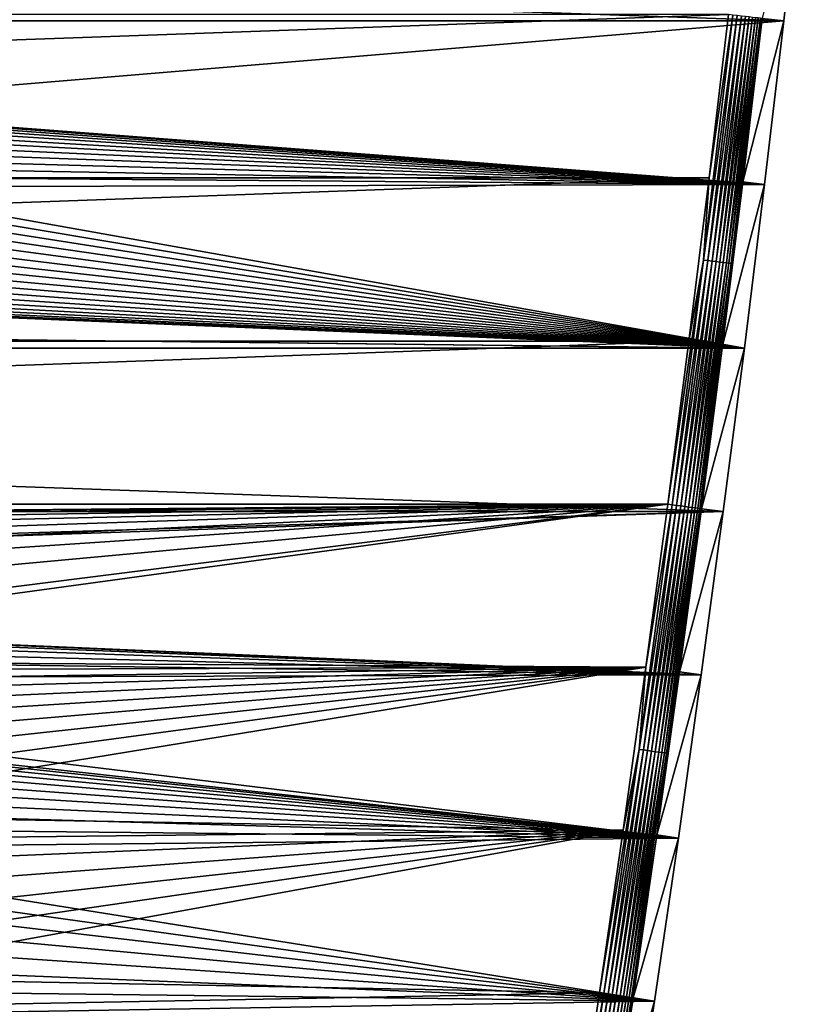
# Model space of a CAD drawing. Extents: x -320 to 320, y -695 to 695.
# Tile 44 of 169: x 200 to 298, y -556 to -433. Entities that reach past the tile are written whole.
import ezdxf

# ---------------------------------------------------------------- set-up
doc = ezdxf.new("R2010")
doc.units = 0
doc.header["$LTSCALE"] = 50.062222
for name, color, linetype in [('1', 7, 'CONTINUOUS'), ('15', 7, 'CONTINUOUS'), ('2', 7, 'CONTINUOUS'), ('57', 7, 'CONTINUOUS')]:
    doc.layers.add(name, color=color, linetype=linetype)

msp = doc.modelspace()

# ---------------------------------------------------------------- linework, layer by layer
at = {"layer": '1', "color": 7, "linetype": 'CONTINUOUS'}
for points in [[(-295.58, -432.7), (-297.89, -412.18), (295.58, -432.7), (-295.58, -432.7)], [(295.58, -432.7), (-297.89, -412.18), (297.89, -412.18), (295.58, -432.7)], [(-295.58, -432.7), (295.58, -432.7), (165.63, -443.52), (-295.58, -432.7)], [(295.58, -432.7), (293.16, -453.21), (165.63, -443.52), (295.58, -432.7)], [(165.63, -443.52), (293.16, -453.21), (166.89, -443.64), (165.63, -443.52)], [(166.89, -443.64), (293.16, -453.21), (168.13, -443.9), (166.89, -443.64)], [(168.13, -443.9), (293.16, -453.21), (169.34, -444.28), (168.13, -443.9)], [(169.34, -444.28), (293.16, -453.21), (170.5, -444.78), (169.34, -444.28)], [(170.5, -444.78), (293.16, -453.21), (171.61, -445.39), (170.5, -444.78)], [(171.61, -445.39), (293.16, -453.21), (172.65, -446.12), (171.61, -445.39)], [(172.65, -446.12), (293.16, -453.21), (173.61, -446.94), (172.65, -446.12)], [(173.61, -446.94), (293.16, -453.21), (174.48, -447.86), (173.61, -446.94)], [(174.48, -447.86), (293.16, -453.21), (175.26, -448.86), (174.48, -447.86)], [(175.26, -448.86), (293.16, -453.21), (175.93, -449.93), (175.26, -448.86)], [(175.93, -449.93), (293.16, -453.21), (176.49, -451.07), (175.93, -449.93)], [(176.49, -451.07), (293.16, -453.21), (176.93, -452.26), (176.49, -451.07)], [(176.93, -452.26), (293.16, -453.21), (177.24, -453.48), (176.93, -452.26)], [(293.16, -453.21), (290.63, -473.7), (177.24, -453.48), (293.16, -453.21)], [(177.24, -453.48), (290.63, -473.7), (177.44, -454.74), (177.24, -453.48)], [(177.44, -454.74), (290.63, -473.7), (177.5, -456), (177.44, -454.74)], [(177.5, -456), (290.63, -473.7), (177.44, -457.26), (177.5, -456)], [(177.44, -457.26), (290.63, -473.7), (177.24, -458.52), (177.44, -457.26)], [(177.24, -458.52), (290.63, -473.7), (176.93, -459.74), (177.24, -458.52)], [(176.93, -459.74), (290.63, -473.7), (176.49, -460.93), (176.93, -459.74)], [(176.49, -460.93), (290.63, -473.7), (175.93, -462.07), (176.49, -460.93)], [(175.93, -462.07), (290.63, -473.7), (175.26, -463.14), (175.93, -462.07)], [(175.26, -463.14), (290.63, -473.7), (174.48, -464.14), (175.26, -463.14)], [(173.61, -465.06), (290.63, -473.7), (172.65, -465.88), (173.61, -465.06)], [(174.48, -464.14), (290.63, -473.7), (173.61, -465.06), (174.48, -464.14)], [(172.65, -465.88), (290.63, -473.7), (171.61, -466.61), (172.65, -465.88)], [(170.5, -467.22), (290.63, -473.7), (169.34, -467.72), (170.5, -467.22)], [(171.61, -466.61), (290.63, -473.7), (170.5, -467.22), (171.61, -466.61)], [(290.63, -473.7), (-290.63, -473.7), (-165.63, -468.48), (290.63, -473.7)], [(-164.37, -468.48), (290.63, -473.7), (-165.63, -468.48), (-164.37, -468.48)], [(164.37, -468.48), (290.63, -473.7), (-164.37, -468.48), (164.37, -468.48)], [(165.63, -468.48), (290.63, -473.7), (164.37, -468.48), (165.63, -468.48)], [(166.89, -468.36), (290.63, -473.7), (165.63, -468.48), (166.89, -468.36)], [(168.13, -468.1), (290.63, -473.7), (166.89, -468.36), (168.13, -468.1)], [(169.34, -467.72), (290.63, -473.7), (168.13, -468.1), (169.34, -467.72)], [(-287.99, -494.18), (-290.63, -473.7), (287.99, -494.18), (-287.99, -494.18)], [(287.99, -494.18), (-290.63, -473.7), (290.63, -473.7), (287.99, -494.18)], [(-287.99, -494.18), (287.99, -494.18), (7.87, -502.78), (-287.99, -494.18)], [(23.61, -503.22), (7.87, -502.78), (287.99, -494.18), (23.61, -503.22)], [(285.23, -514.65), (23.61, -503.22), (287.99, -494.18), (285.23, -514.65)], [(39.34, -504.11), (23.61, -503.22), (285.23, -514.65), (39.34, -504.11)], [(55.03, -505.43), (39.34, -504.11), (285.23, -514.65), (55.03, -505.43)], [(70.68, -507.19), (55.03, -505.43), (285.23, -514.65), (70.68, -507.19)], [(86.27, -509.4), (70.68, -507.19), (285.23, -514.65), (86.27, -509.4)], [(101.79, -512.04), (86.27, -509.4), (285.23, -514.65), (101.79, -512.04)], [(117.24, -515.11), (101.79, -512.04), (285.23, -514.65), (117.24, -515.11)], [(282.37, -535.1), (117.24, -515.11), (285.23, -514.65), (282.37, -535.1)], [(132.59, -518.62), (117.24, -515.11), (282.37, -535.1), (132.59, -518.62)], [(135.74, -519.5), (132.59, -518.62), (282.37, -535.1), (135.74, -519.5)], [(138.83, -520.6), (135.74, -519.5), (282.37, -535.1), (138.83, -520.6)], [(141.82, -521.91), (138.83, -520.6), (282.37, -535.1), (141.82, -521.91)], [(144.72, -523.43), (141.82, -521.91), (282.37, -535.1), (144.72, -523.43)], [(147.51, -525.15), (144.72, -523.43), (282.37, -535.1), (147.51, -525.15)], [(150.17, -527.06), (147.51, -525.15), (282.37, -535.1), (150.17, -527.06)], [(152.69, -529.14), (150.17, -527.06), (282.37, -535.1), (152.69, -529.14)], [(155.07, -531.4), (152.69, -529.14), (282.37, -535.1), (155.07, -531.4)], [(157.27, -533.82), (155.07, -531.4), (282.37, -535.1), (157.27, -533.82)], [(159.31, -536.38), (157.27, -533.82), (282.37, -535.1), (159.31, -536.38)], [(279.39, -555.53), (159.31, -536.38), (282.37, -535.1), (279.39, -555.53)], [(161.16, -539.08), (159.31, -536.38), (279.39, -555.53), (161.16, -539.08)], [(162.82, -541.91), (161.16, -539.08), (279.39, -555.53), (162.82, -541.91)], [(164.27, -544.84), (162.82, -541.91), (279.39, -555.53), (164.27, -544.84)], [(165.52, -547.86), (164.27, -544.84), (279.39, -555.53), (165.52, -547.86)], [(166.56, -550.97), (165.52, -547.86), (279.39, -555.53), (166.56, -550.97)], [(167.38, -554.14), (166.56, -550.97), (279.39, -555.53), (167.38, -554.14)], [(167.97, -557.36), (167.38, -554.14), (279.39, -555.53), (167.97, -557.36)], [(276.3, -575.95), (167.97, -557.36), (279.39, -555.53), (276.3, -575.95)]]:
    msp.add_3dface(points, dxfattribs=at)
at = {"layer": '15', "color": 7, "linetype": 'CONTINUOUS'}
for points in [[(295.58, -432.7), (297.89, -412.18), (292.86, -432.39, 7.97), (295.58, -432.7)], [(290.44, -452.88, 7.97), (295.58, -432.7), (292.86, -432.39, 7.97), (290.44, -452.88, 7.97)], [(293.16, -453.21), (295.58, -432.7), (290.44, -452.88, 7.97), (293.16, -453.21)], [(287.91, -473.36, 7.97), (293.16, -453.21), (290.44, -452.88, 7.97), (287.91, -473.36, 7.97)], [(290.63, -473.7), (293.16, -453.21), (287.91, -473.36, 7.97), (290.63, -473.7)], [(285.27, -493.82, 7.97), (290.63, -473.7), (287.91, -473.36, 7.97), (285.27, -493.82, 7.97)], [(287.99, -494.18), (290.63, -473.7), (285.27, -493.82, 7.97), (287.99, -494.18)], [(282.52, -514.27, 7.97), (287.99, -494.18), (285.27, -493.82, 7.97), (282.52, -514.27, 7.97)], [(285.23, -514.65), (287.99, -494.18), (282.52, -514.27, 7.97), (285.23, -514.65)], [(279.65, -534.71, 7.97), (285.23, -514.65), (282.52, -514.27, 7.97), (279.65, -534.71, 7.97)], [(282.37, -535.1), (285.23, -514.65), (279.65, -534.71, 7.97), (282.37, -535.1)], [(276.68, -555.13, 7.97), (282.37, -535.1), (279.65, -534.71, 7.97), (276.68, -555.13, 7.97)], [(279.39, -555.53), (282.37, -535.1), (276.68, -555.13, 7.97), (279.39, -555.53)], [(273.59, -575.53, 7.97), (279.39, -555.53), (276.68, -555.13, 7.97), (273.59, -575.53, 7.97)], [(276.3, -575.95), (279.39, -555.53), (273.59, -575.53, 7.97), (276.3, -575.95)]]:
    msp.add_3dface(points, dxfattribs=at)
at = {"layer": '2', "color": 7, "linetype": 'CONTINUOUS'}
for points in [[(-286.21, -452.37, 11), (288.63, -431.9, 11), (-288.63, -431.9, 11), (-286.21, -452.37, 11)], [(286.21, -452.37, 11), (288.63, -431.9, 11), (-286.21, -452.37, 11), (286.21, -452.37, 11)], [(-283.69, -472.83, 11), (286.21, -452.37, 11), (-286.21, -452.37, 11), (-283.69, -472.83, 11)], [(283.69, -472.83, 11), (286.21, -452.37, 11), (-283.69, -472.83, 11), (283.69, -472.83, 11)], [(-281.05, -493.27, 11), (283.69, -472.83, 11), (-283.69, -472.83, 11), (-281.05, -493.27, 11)], [(281.05, -493.27, 11), (283.69, -472.83, 11), (-281.05, -493.27, 11), (281.05, -493.27, 11)], [(-7.97, -495.78, 11), (281.05, -493.27, 11), (-281.05, -493.27, 11), (-7.97, -495.78, 11)], [(7.97, -495.78, 11), (281.05, -493.27, 11), (-7.97, -495.78, 11), (7.97, -495.78, 11)], [(23.91, -496.23, 11), (281.05, -493.27, 11), (7.97, -495.78, 11), (23.91, -496.23, 11)], [(39.83, -497.13, 11), (281.05, -493.27, 11), (23.91, -496.23, 11), (39.83, -497.13, 11)], [(55.72, -498.47, 11), (281.05, -493.27, 11), (39.83, -497.13, 11), (55.72, -498.47, 11)], [(71.56, -500.25, 11), (281.05, -493.27, 11), (55.72, -498.47, 11), (71.56, -500.25, 11)], [(87.35, -502.48, 11), (281.05, -493.27, 11), (71.56, -500.25, 11), (87.35, -502.48, 11)], [(103.06, -505.15, 11), (281.05, -493.27, 11), (87.35, -502.48, 11), (103.06, -505.15, 11)], [(118.7, -508.27, 11), (281.05, -493.27, 11), (103.06, -505.15, 11), (118.7, -508.27, 11)], [(134.24, -511.82, 11), (281.05, -493.27, 11), (118.7, -508.27, 11), (134.24, -511.82, 11)], [(137.87, -512.83, 11), (281.05, -493.27, 11), (134.24, -511.82, 11), (137.87, -512.83, 11)], [(278.3, -513.7, 11), (281.05, -493.27, 11), (137.87, -512.83, 11), (278.3, -513.7, 11)], [(141.41, -514.1, 11), (278.3, -513.7, 11), (137.87, -512.83, 11), (141.41, -514.1, 11)], [(144.85, -515.61, 11), (278.3, -513.7, 11), (141.41, -514.1, 11), (144.85, -515.61, 11)], [(148.18, -517.35, 11), (278.3, -513.7, 11), (144.85, -515.61, 11), (148.18, -517.35, 11)], [(151.39, -519.32, 11), (278.3, -513.7, 11), (148.18, -517.35, 11), (151.39, -519.32, 11)], [(154.44, -521.51, 11), (278.3, -513.7, 11), (151.39, -519.32, 11), (154.44, -521.51, 11)], [(157.34, -523.91, 11), (278.3, -513.7, 11), (154.44, -521.51, 11), (157.34, -523.91, 11)], [(160.06, -526.5, 11), (278.3, -513.7, 11), (157.34, -523.91, 11), (160.06, -526.5, 11)], [(162.6, -529.28, 11), (278.3, -513.7, 11), (160.06, -526.5, 11), (162.6, -529.28, 11)], [(164.94, -532.23, 11), (278.3, -513.7, 11), (162.6, -529.28, 11), (164.94, -532.23, 11)], [(275.44, -534.11, 11), (278.3, -513.7, 11), (164.94, -532.23, 11), (275.44, -534.11, 11)], [(167.06, -535.33, 11), (275.44, -534.11, 11), (164.94, -532.23, 11), (167.06, -535.33, 11)], [(168.97, -538.57, 11), (275.44, -534.11, 11), (167.06, -535.33, 11), (168.97, -538.57, 11)], [(170.64, -541.94, 11), (275.44, -534.11, 11), (168.97, -538.57, 11), (170.64, -541.94, 11)], [(172.08, -545.42, 11), (275.44, -534.11, 11), (170.64, -541.94, 11), (172.08, -545.42, 11)], [(173.27, -548.99, 11), (275.44, -534.11, 11), (172.08, -545.42, 11), (173.27, -548.99, 11)], [(174.21, -552.63, 11), (275.44, -534.11, 11), (173.27, -548.99, 11), (174.21, -552.63, 11)], [(272.47, -554.5, 11), (275.44, -534.11, 11), (174.21, -552.63, 11), (272.47, -554.5, 11)], [(174.89, -556.33, 11), (272.47, -554.5, 11), (174.21, -552.63, 11), (174.89, -556.33, 11)], [(269.39, -574.88, 11), (272.47, -554.5, 11), (174.89, -556.33, 11), (269.39, -574.88, 11)]]:
    msp.add_3dface(points, dxfattribs=at)
at = {"layer": '57', "color": 7, "linetype": 'CONTINUOUS'}
for points in [[(289.18, -431.96, 10.97), (286.21, -452.37, 11), (285.51, -462.67, 10.97), (289.18, -431.96, 10.97)], [(289.18, -431.96, 10.97), (285.51, -462.67, 10.97), (289.72, -432.03, 10.86), (289.18, -431.96, 10.97)], [(289.72, -432.03, 10.86), (285.51, -462.67, 10.97), (286.06, -462.73, 10.86), (289.72, -432.03, 10.86)], [(289.72, -432.03, 10.86), (286.06, -462.73, 10.86), (290.25, -432.09, 10.69), (289.72, -432.03, 10.86)], [(290.25, -432.09, 10.69), (286.06, -462.73, 10.86), (286.59, -462.8, 10.69), (290.25, -432.09, 10.69)], [(288.63, -431.9, 11), (286.21, -452.37, 11), (289.18, -431.96, 10.97), (288.63, -431.9, 11)], [(290.25, -432.09, 10.69), (286.59, -462.8, 10.69), (290.75, -432.14, 10.46), (290.25, -432.09, 10.69)], [(290.75, -432.14, 10.46), (286.59, -462.8, 10.69), (287.09, -462.86, 10.46), (290.75, -432.14, 10.46)], [(290.75, -432.14, 10.46), (287.09, -462.86, 10.46), (291.22, -432.2, 10.16), (290.75, -432.14, 10.46)], [(291.22, -432.2, 10.16), (287.09, -462.86, 10.46), (287.56, -462.92, 10.16), (291.22, -432.2, 10.16)], [(291.22, -432.2, 10.16), (287.56, -462.92, 10.16), (291.65, -432.25, 9.81), (291.22, -432.2, 10.16)], [(291.65, -432.25, 9.81), (287.56, -462.92, 10.16), (287.99, -462.97, 9.81), (291.65, -432.25, 9.81)], [(291.65, -432.25, 9.81), (287.99, -462.97, 9.81), (292.04, -432.29, 9.41), (291.65, -432.25, 9.81)], [(292.04, -432.29, 9.41), (287.99, -462.97, 9.81), (288.37, -463.02, 9.41), (292.04, -432.29, 9.41)], [(292.04, -432.29, 9.41), (288.37, -463.02, 9.41), (292.37, -432.33, 8.96), (292.04, -432.29, 9.41)], [(292.37, -432.33, 8.96), (288.37, -463.02, 9.41), (288.7, -463.06, 8.96), (292.37, -432.33, 8.96)], [(292.37, -432.33, 8.96), (288.7, -463.06, 8.96), (292.64, -432.36, 8.48), (292.37, -432.33, 8.96)], [(292.64, -432.36, 8.48), (288.7, -463.06, 8.96), (288.98, -463.09, 8.48), (292.64, -432.36, 8.48)], [(292.86, -432.39, 7.97), (292.64, -432.36, 8.48), (288.98, -463.09, 8.48), (292.86, -432.39, 7.97)], [(290.44, -452.88, 7.97), (292.86, -432.39, 7.97), (288.98, -463.09, 8.48), (290.44, -452.88, 7.97)], [(286.21, -452.37, 11), (283.69, -472.83, 11), (285.51, -462.67, 10.97), (286.21, -452.37, 11)], [(287.91, -473.36, 7.97), (290.44, -452.88, 7.97), (288.98, -463.09, 8.48), (287.91, -473.36, 7.97)], [(283.69, -472.83, 11), (281.05, -493.27, 11), (285.51, -462.67, 10.97), (283.69, -472.83, 11)], [(285.51, -462.67, 10.97), (281.05, -493.27, 11), (281.6, -493.34, 10.97), (285.51, -462.67, 10.97)], [(285.51, -462.67, 10.97), (281.6, -493.34, 10.97), (286.06, -462.73, 10.86), (285.51, -462.67, 10.97)], [(286.06, -462.73, 10.86), (281.6, -493.34, 10.97), (282.14, -493.41, 10.86), (286.06, -462.73, 10.86)], [(286.06, -462.73, 10.86), (282.14, -493.41, 10.86), (286.59, -462.8, 10.69), (286.06, -462.73, 10.86)], [(286.59, -462.8, 10.69), (282.14, -493.41, 10.86), (282.67, -493.48, 10.69), (286.59, -462.8, 10.69)], [(286.59, -462.8, 10.69), (282.67, -493.48, 10.69), (287.09, -462.86, 10.46), (286.59, -462.8, 10.69)], [(287.09, -462.86, 10.46), (282.67, -493.48, 10.69), (283.17, -493.55, 10.46), (287.09, -462.86, 10.46)], [(287.09, -462.86, 10.46), (283.17, -493.55, 10.46), (287.56, -462.92, 10.16), (287.09, -462.86, 10.46)], [(287.56, -462.92, 10.16), (283.17, -493.55, 10.46), (283.64, -493.61, 10.16), (287.56, -462.92, 10.16)], [(287.56, -462.92, 10.16), (283.64, -493.61, 10.16), (287.99, -462.97, 9.81), (287.56, -462.92, 10.16)], [(287.99, -462.97, 9.81), (283.64, -493.61, 10.16), (284.07, -493.67, 9.81), (287.99, -462.97, 9.81)], [(287.99, -462.97, 9.81), (284.07, -493.67, 9.81), (288.37, -463.02, 9.41), (287.99, -462.97, 9.81)], [(288.37, -463.02, 9.41), (284.07, -493.67, 9.81), (284.45, -493.72, 9.41), (288.37, -463.02, 9.41)], [(288.37, -463.02, 9.41), (284.45, -493.72, 9.41), (288.7, -463.06, 8.96), (288.37, -463.02, 9.41)], [(288.7, -463.06, 8.96), (284.45, -493.72, 9.41), (284.78, -493.76, 8.96), (288.7, -463.06, 8.96)], [(288.7, -463.06, 8.96), (284.78, -493.76, 8.96), (288.98, -463.09, 8.48), (288.7, -463.06, 8.96)], [(288.98, -463.09, 8.48), (284.78, -493.76, 8.96), (285.06, -493.8, 8.48), (288.98, -463.09, 8.48)], [(287.91, -473.36, 7.97), (288.98, -463.09, 8.48), (285.06, -493.8, 8.48), (287.91, -473.36, 7.97)], [(285.27, -493.82, 7.97), (287.91, -473.36, 7.97), (285.06, -493.8, 8.48), (285.27, -493.82, 7.97)], [(281.6, -493.34, 10.97), (278.3, -513.7, 11), (277.43, -523.98, 10.97), (281.6, -493.34, 10.97)], [(281.6, -493.34, 10.97), (277.43, -523.98, 10.97), (282.14, -493.41, 10.86), (281.6, -493.34, 10.97)], [(282.14, -493.41, 10.86), (277.43, -523.98, 10.97), (277.98, -524.06, 10.86), (282.14, -493.41, 10.86)], [(282.14, -493.41, 10.86), (277.98, -524.06, 10.86), (282.67, -493.48, 10.69), (282.14, -493.41, 10.86)], [(282.67, -493.48, 10.69), (277.98, -524.06, 10.86), (278.5, -524.13, 10.69), (282.67, -493.48, 10.69)], [(281.05, -493.27, 11), (278.3, -513.7, 11), (281.6, -493.34, 10.97), (281.05, -493.27, 11)], [(282.67, -493.48, 10.69), (278.5, -524.13, 10.69), (283.17, -493.55, 10.46), (282.67, -493.48, 10.69)], [(283.17, -493.55, 10.46), (278.5, -524.13, 10.69), (279, -524.2, 10.46), (283.17, -493.55, 10.46)], [(283.17, -493.55, 10.46), (279, -524.2, 10.46), (283.64, -493.61, 10.16), (283.17, -493.55, 10.46)], [(283.64, -493.61, 10.16), (279, -524.2, 10.46), (279.47, -524.27, 10.16), (283.64, -493.61, 10.16)], [(283.64, -493.61, 10.16), (279.47, -524.27, 10.16), (284.07, -493.67, 9.81), (283.64, -493.61, 10.16)], [(284.07, -493.67, 9.81), (279.47, -524.27, 10.16), (279.9, -524.33, 9.81), (284.07, -493.67, 9.81)], [(284.07, -493.67, 9.81), (279.9, -524.33, 9.81), (284.45, -493.72, 9.41), (284.07, -493.67, 9.81)], [(284.45, -493.72, 9.41), (279.9, -524.33, 9.81), (280.28, -524.38, 9.41), (284.45, -493.72, 9.41)], [(284.45, -493.72, 9.41), (280.28, -524.38, 9.41), (284.78, -493.76, 8.96), (284.45, -493.72, 9.41)], [(284.78, -493.76, 8.96), (280.28, -524.38, 9.41), (280.61, -524.43, 8.96), (284.78, -493.76, 8.96)], [(284.78, -493.76, 8.96), (280.61, -524.43, 8.96), (285.06, -493.8, 8.48), (284.78, -493.76, 8.96)], [(285.06, -493.8, 8.48), (280.61, -524.43, 8.96), (280.89, -524.46, 8.48), (285.06, -493.8, 8.48)], [(285.27, -493.82, 7.97), (285.06, -493.8, 8.48), (280.89, -524.46, 8.48), (285.27, -493.82, 7.97)], [(282.52, -514.27, 7.97), (285.27, -493.82, 7.97), (280.89, -524.46, 8.48), (282.52, -514.27, 7.97)], [(278.3, -513.7, 11), (275.44, -534.11, 11), (277.43, -523.98, 10.97), (278.3, -513.7, 11)], [(279.65, -534.71, 7.97), (282.52, -514.27, 7.97), (280.89, -524.46, 8.48), (279.65, -534.71, 7.97)], [(275.44, -534.11, 11), (272.47, -554.5, 11), (277.43, -523.98, 10.97), (275.44, -534.11, 11)], [(277.43, -523.98, 10.97), (272.47, -554.5, 11), (273.02, -554.59, 10.97), (277.43, -523.98, 10.97)], [(277.43, -523.98, 10.97), (273.02, -554.59, 10.97), (277.98, -524.06, 10.86), (277.43, -523.98, 10.97)], [(277.98, -524.06, 10.86), (273.02, -554.59, 10.97), (273.56, -554.67, 10.86), (277.98, -524.06, 10.86)], [(277.98, -524.06, 10.86), (273.56, -554.67, 10.86), (278.5, -524.13, 10.69), (277.98, -524.06, 10.86)], [(278.5, -524.13, 10.69), (273.56, -554.67, 10.86), (274.08, -554.74, 10.69), (278.5, -524.13, 10.69)], [(278.5, -524.13, 10.69), (274.08, -554.74, 10.69), (279, -524.2, 10.46), (278.5, -524.13, 10.69)], [(279, -524.2, 10.46), (274.08, -554.74, 10.69), (274.58, -554.82, 10.46), (279, -524.2, 10.46)], [(279, -524.2, 10.46), (274.58, -554.82, 10.46), (279.47, -524.27, 10.16), (279, -524.2, 10.46)], [(279.47, -524.27, 10.16), (274.58, -554.82, 10.46), (275.05, -554.89, 10.16), (279.47, -524.27, 10.16)], [(279.47, -524.27, 10.16), (275.05, -554.89, 10.16), (279.9, -524.33, 9.81), (279.47, -524.27, 10.16)], [(279.9, -524.33, 9.81), (275.05, -554.89, 10.16), (275.48, -554.95, 9.81), (279.9, -524.33, 9.81)], [(279.9, -524.33, 9.81), (275.48, -554.95, 9.81), (280.28, -524.38, 9.41), (279.9, -524.33, 9.81)], [(280.28, -524.38, 9.41), (275.48, -554.95, 9.81), (275.86, -555.01, 9.41), (280.28, -524.38, 9.41)], [(280.28, -524.38, 9.41), (275.86, -555.01, 9.41), (280.61, -524.43, 8.96), (280.28, -524.38, 9.41)], [(280.61, -524.43, 8.96), (275.86, -555.01, 9.41), (276.19, -555.06, 8.96), (280.61, -524.43, 8.96)], [(280.61, -524.43, 8.96), (276.19, -555.06, 8.96), (280.89, -524.46, 8.48), (280.61, -524.43, 8.96)], [(280.89, -524.46, 8.48), (276.19, -555.06, 8.96), (276.47, -555.1, 8.48), (280.89, -524.46, 8.48)], [(279.65, -534.71, 7.97), (280.89, -524.46, 8.48), (276.47, -555.1, 8.48), (279.65, -534.71, 7.97)], [(276.68, -555.13, 7.97), (279.65, -534.71, 7.97), (276.47, -555.1, 8.48), (276.68, -555.13, 7.97)], [(273.02, -554.59, 10.97), (269.39, -574.88, 11), (268.35, -585.15, 10.97), (273.02, -554.59, 10.97)], [(273.02, -554.59, 10.97), (268.35, -585.15, 10.97), (273.56, -554.67, 10.86), (273.02, -554.59, 10.97)], [(273.56, -554.67, 10.86), (268.35, -585.15, 10.97), (268.89, -585.24, 10.86), (273.56, -554.67, 10.86)], [(273.56, -554.67, 10.86), (268.89, -585.24, 10.86), (274.08, -554.74, 10.69), (273.56, -554.67, 10.86)], [(274.08, -554.74, 10.69), (268.89, -585.24, 10.86), (269.41, -585.32, 10.69), (274.08, -554.74, 10.69)], [(272.47, -554.5, 11), (269.39, -574.88, 11), (273.02, -554.59, 10.97), (272.47, -554.5, 11)], [(274.08, -554.74, 10.69), (269.41, -585.32, 10.69), (274.58, -554.82, 10.46), (274.08, -554.74, 10.69)], [(274.58, -554.82, 10.46), (269.41, -585.32, 10.69), (269.92, -585.4, 10.46), (274.58, -554.82, 10.46)], [(274.58, -554.82, 10.46), (269.92, -585.4, 10.46), (275.05, -554.89, 10.16), (274.58, -554.82, 10.46)], [(275.05, -554.89, 10.16), (269.92, -585.4, 10.46), (270.38, -585.47, 10.16), (275.05, -554.89, 10.16)], [(275.05, -554.89, 10.16), (270.38, -585.47, 10.16), (275.48, -554.95, 9.81), (275.05, -554.89, 10.16)], [(275.48, -554.95, 9.81), (270.38, -585.47, 10.16), (270.81, -585.54, 9.81), (275.48, -554.95, 9.81)], [(275.48, -554.95, 9.81), (270.81, -585.54, 9.81), (275.86, -555.01, 9.41), (275.48, -554.95, 9.81)], [(275.86, -555.01, 9.41), (270.81, -585.54, 9.81), (271.19, -585.6, 9.41), (275.86, -555.01, 9.41)], [(275.86, -555.01, 9.41), (271.19, -585.6, 9.41), (276.19, -555.06, 8.96), (275.86, -555.01, 9.41)], [(276.19, -555.06, 8.96), (271.19, -585.6, 9.41), (271.52, -585.65, 8.96), (276.19, -555.06, 8.96)], [(276.19, -555.06, 8.96), (271.52, -585.65, 8.96), (276.47, -555.1, 8.48), (276.19, -555.06, 8.96)], [(276.47, -555.1, 8.48), (271.52, -585.65, 8.96), (271.8, -585.69, 8.48), (276.47, -555.1, 8.48)], [(276.68, -555.13, 7.97), (276.47, -555.1, 8.48), (271.8, -585.69, 8.48), (276.68, -555.13, 7.97)], [(273.59, -575.53, 7.97), (276.68, -555.13, 7.97), (271.8, -585.69, 8.48), (273.59, -575.53, 7.97)]]:
    msp.add_3dface(points, dxfattribs=at)

doc.saveas('drawing.dxf')
